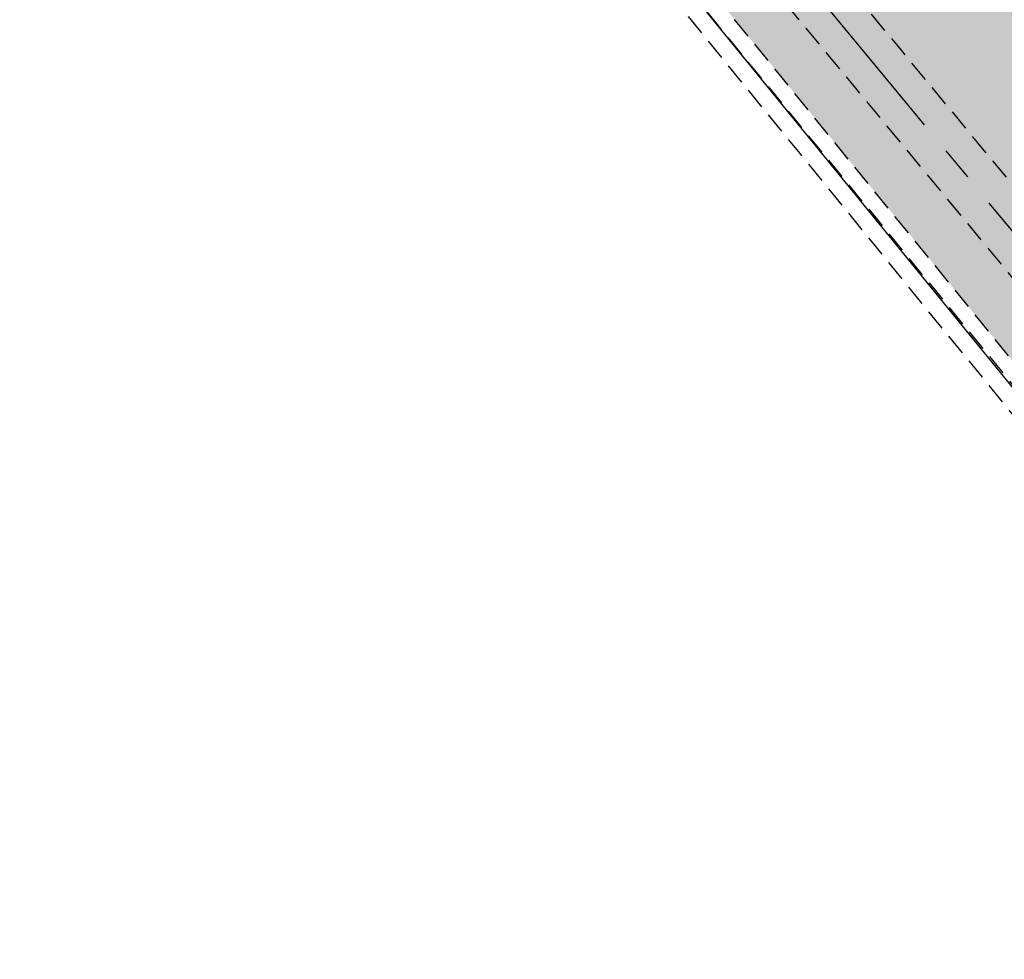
# Model space of a CAD drawing. Header units: metres. Extents: x 150631 to 152219, y 482740 to 484556.
# Tile 12 of 48: x 151580 to 151639, y 483072 to 483127. Entities that reach past the tile are written whole.
import ezdxf

# ---------------------------------------------------------------- set-up
doc = ezdxf.new("R2010")
doc.units = ezdxf.units.M
doc.linetypes.add('AM-AS', pattern=[16, 10, -2, 2, -2])
doc.linetypes.add('DASHED2', pattern=[0.375, 0.25, -0.125])
doc.layers.get('0').update_dxf_attribs({"lineweight": 25})
doc.layers.add('B-WE-KG-GRENS_PERCEEL-GV', color=1, linetype='Continuous', lineweight=30, true_color=0xff0000)
doc.layers.add('N-WE-GR-STADSLANDBOUW-A', color=7, linetype='Continuous', lineweight=35, true_color=0xffff9e)
doc.layers.add('N-WE-AM-AS_FIETSPAD-G', color=3, linetype='AM-AS', lineweight=30)
doc.layers.add('N-WE-VH-VERHARDING_TEGEL-A', color=252, linetype='Continuous', lineweight=18, plot=False)

msp = doc.modelspace()

# ---------------------------------------------------------------- hatches: boundary and pattern name
at = {"layer": 'N-WE-GR-STADSLANDBOUW-A', "transparency": 33554559}
h = msp.add_hatch(color=256, dxfattribs=at)
h.dxf.hatch_style = 1
h.paths.add_polyline_path([(151687.9, 483058.505), (151690.706, 483060.47), (151691.351, 483064.91, -0.000664), (151681.173, 483077.181), (151637.666, 483129.774), (151633.112, 483135.278), (151632.958, 483135.151), (151632.321, 483135.921), (151630.918, 483137.616, 0.41039), (151622.811, 483138.436), (151622.168, 483137.918), (151632.458, 483125.479), (151675.972, 483072.878, 0.000777)])
h = msp.add_hatch(color=256, dxfattribs=at)
h.dxf.hatch_style = 1
h.paths.add_polyline_path([(151682.263, 483054.559), (151685.023, 483056.491, -0.000765), (151673.275, 483070.647), (151629.761, 483123.248), (151620.7, 483134.201, 0.41039), (151617.905, 483134.484), (151617.327, 483134.019), (151616.548, 483133.392), (151616.431, 483133.297), (151617.501, 483131.984), (151618.01, 483131.359), (151618.789, 483131.986), (151655.368, 483087.069)])
at = {"layer": 'N-WE-VH-VERHARDING_TEGEL-A'}
h = msp.add_hatch(dxfattribs=at)
h.set_pattern_fill('AVH-TEGEL_150X300_HALFST', color=256, scale=2.5, angle=91.94346, pattern_type=2)
h.set_pattern_definition([(38.79013, (151065.31077, 483584.07514), (-0.2349261, 0.2922922), []), (128.79013, (151065.3108, 483584.0751), (-0.5845844, -0.4698522), [0.375, -0.375]), (128.79013, (151065.60306, 483584.31006), (-0.5845844, -0.4698522), [-0.375, 0.375])])
edge = h.paths.add_edge_path()
edge.add_arc((156306.806, 486903.737), 6013.5, 219.5992632, 219.7936575)
edge.add_line((151686.307, 483054.949), (151689.184, 483056.963))
edge.add_arc((156306.806, 486903.737), 6010, 219.5992632, 219.7964591, ccw=False)
edge.add_line((151675.972, 483072.878), (151632.458, 483125.479))
edge.add_line((151632.458, 483125.479), (151622.168, 483137.918))
edge.add_line((151622.168, 483137.918), (151618.028, 483134.584))
edge.add_arc((151619.153, 483132.915), 2.012, 39.7333, 123.98027, ccw=False)
edge.add_line((151620.7, 483134.201), (151629.761, 483123.248))
edge.add_line((151629.761, 483123.248), (151673.275, 483070.647))

# ---------------------------------------------------------------- linework, layer by layer
at = {"linetype": 'DASHED2', "ltscale": 5}
msp.add_line((151618.641, 483130.584), (151679.528, 483056.306), dxfattribs=at)
at = {"linetype": 'DASHED2', "ltscale": 5, "flags": 128}
for points in [[(151767.442, 482964.147), (151717.033, 483023.777, -0.002663), (151675.972, 483072.878), (151632.458, 483125.479), (151622.166, 483137.921)], [(151764.769, 482961.887), (151714.36, 483021.518, -0.002663), (151673.275, 483070.647), (151629.761, 483123.248), (151620.7, 483134.201)]]:
    msp.add_lwpolyline(points, format="xyb", dxfattribs=at)
at = {"linetype": 'DASHED2', "ltscale": 5}
for points in [[(151682.263, 483054.559), (151655.368, 483087.069), (151618.789, 483131.986)], [(151679.66, 483054.568), (151653.822, 483085.801), (151617.231, 483130.732)]]:
    msp.add_lwpolyline(points, dxfattribs=at)
at = {"layer": 'B-WE-KG-GRENS_PERCEEL-GV', "flags": 128}
msp.add_lwpolyline([(151434.78, 483357.625), (151442.186, 483348.166), (151444.445, 483345.312), (151446.705, 483342.459), (151448.966, 483339.607), (151447.084, 483338.287), (151455.575, 483326.895), (151459.334, 483323.815), (151461.89, 483321.72), (151463.434, 483320.528), (151464.13, 483319.99), (151464.996, 483319.03), (151466.815, 483317.015), (151473.513, 483308.79), (151613.374, 483137.05), (151613.544, 483136.842), (151617.501, 483131.984), (151654.595, 483086.435), (151680.575, 483055.325)], dxfattribs=at)
at = {"layer": 'N-WE-AM-AS_FIETSPAD-G'}
for p, q in [((151631.11, 483124.364), (151620.805, 483136.82)), ((151674.624, 483071.763), (151631.11, 483124.364))]:
    msp.add_line(p, q, dxfattribs=at)

doc.saveas('drawing.dxf')
